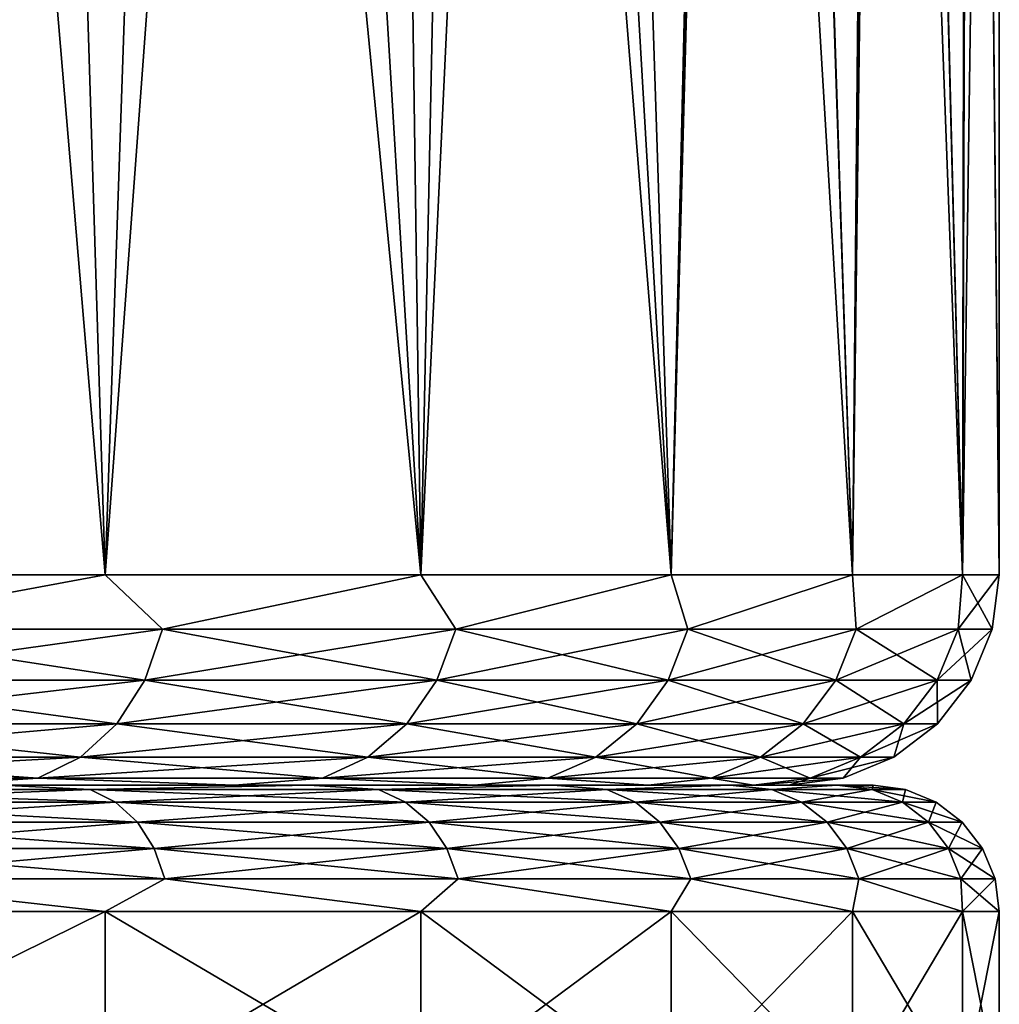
# Model space of a CAD drawing. Header units: millimetres. Extents: x -139 to 106, y -8 to 139.
# Tile 178 of 256: x -66.83 to -64.5, y 46.52 to 48.86. Entities that reach past the tile are written whole.
import ezdxf

# ---------------------------------------------------------------- set-up
doc = ezdxf.new("R2010")
doc.units = ezdxf.units.MM
doc.header["$LTSCALE"] = 53.842063
for name, color, linetype in [('179', 7, 'CONTINUOUS'), ('180', 7, 'CONTINUOUS'), ('181', 7, 'CONTINUOUS'), ('182', 7, 'CONTINUOUS'), ('183', 7, 'CONTINUOUS'), ('69', 7, 'CONTINUOUS'), ('70', 7, 'CONTINUOUS'), ('71', 7, 'CONTINUOUS'), ('72', 7, 'CONTINUOUS')]:
    doc.layers.add(name, color=color, linetype=linetype)

msp = doc.modelspace()

# ---------------------------------------------------------------- linework, layer by layer
at = {"layer": '179', "color": 7, "linetype": 'CONTINUOUS', "true_color": 0x009900}
for points in [[(-67.0357, 47.0379, -6.5328), (-66.3173, 47.0379, -5.3444), (-66.1401, 47.0379, -5.4371), (-67.0357, 47.0379, -6.5328)], [(-66.871, 47.0379, -6.6462), (-67.0357, 47.0379, -6.5328), (-66.1401, 47.0379, -5.4371), (-66.871, 47.0379, -6.6462)], [(-66.3172, 47.0379, 5.3441), (-67.0356, 47.0379, 6.5326), (-66.1402, 47.0379, 5.4373), (-66.3172, 47.0379, 5.3441)], [(-66.1402, 47.0379, 5.4373), (-67.0356, 47.0379, 6.5326), (-66.8711, 47.0379, 6.6464), (-66.1402, 47.0379, 5.4373)], [(-66.3173, 47.0379, -5.3444), (-65.7473, 47.0379, -4.078), (-65.5602, 47.0379, -4.1486), (-66.3173, 47.0379, -5.3444)], [(-66.1401, 47.0379, -5.4371), (-66.3173, 47.0379, -5.3444), (-65.5602, 47.0379, -4.1486), (-66.1401, 47.0379, -5.4371)], [(-65.7472, 47.0379, 4.0777), (-66.3172, 47.0379, 5.3441), (-65.5603, 47.0379, 4.1489), (-65.7472, 47.0379, 4.0777)], [(-65.5603, 47.0379, 4.1489), (-66.3172, 47.0379, 5.3441), (-66.1402, 47.0379, 5.4373), (-65.5603, 47.0379, 4.1489)], [(-65.7473, 47.0379, -4.078), (-65.3342, 47.0379, -2.7522), (-65.1399, 47.0379, -2.7998), (-65.7473, 47.0379, -4.078)], [(-65.5602, 47.0379, -4.1486), (-65.7473, 47.0379, -4.078), (-65.1399, 47.0379, -2.7998), (-65.5602, 47.0379, -4.1486)], [(-65.3341, 47.0379, 2.7519), (-65.7472, 47.0379, 4.0777), (-65.14, 47.0379, 2.8), (-65.3341, 47.0379, 2.7519)], [(-65.14, 47.0379, 2.8), (-65.7472, 47.0379, 4.0777), (-65.5603, 47.0379, 4.1489), (-65.14, 47.0379, 2.8)], [(-65.3342, 47.0379, -2.7522), (-65.0839, 47.0379, -1.3862), (-64.8853, 47.0379, -1.41), (-65.3342, 47.0379, -2.7522)], [(-65.1399, 47.0379, -2.7998), (-65.3342, 47.0379, -2.7522), (-64.8853, 47.0379, -1.41), (-65.1399, 47.0379, -2.7998)], [(-65.0838, 47.0379, 1.3859), (-65.3341, 47.0379, 2.7519), (-64.8853, 47.0379, 1.4103), (-65.0838, 47.0379, 1.3859)], [(-64.8853, 47.0379, 1.4103), (-65.3341, 47.0379, 2.7519), (-65.14, 47.0379, 2.8), (-64.8853, 47.0379, 1.4103)], [(-65.0839, 47.0379, -1.3862), (-65, 47.0379), (-64.8853, 47.0379, -1.41), (-65.0839, 47.0379, -1.3862)], [(-65, 47.0379), (-65.0838, 47.0379, 1.3859), (-64.8, 47.0379), (-65, 47.0379)], [(-64.8, 47.0379), (-65.0838, 47.0379, 1.3859), (-64.8853, 47.0379, 1.4103), (-64.8, 47.0379)], [(-64.8853, 47.0379, -1.41), (-65, 47.0379), (-64.8, 47.0379), (-64.8853, 47.0379, -1.41)]]:
    msp.add_3dface(points, dxfattribs=at)
at = {"layer": '180', "color": 7, "linetype": 'CONTINUOUS', "true_color": 0x009900}
for points in [[(-66.6602, 47.0278, 6.4718), (-66.8711, 47.0379, 6.6464), (-67.478, 47.0278, 7.5703), (-66.6602, 47.0278, 6.4718)], [(-66.6602, 47.0278, 6.4718), (-67.478, 47.0278, 7.5703), (-66.5996, 46.9979, 6.5116), (-66.6602, 47.0278, 6.4718)], [(-67.478, 47.0278, 7.5703), (-67.4225, 46.9979, 7.6169), (-66.5996, 46.9979, 6.5116), (-67.478, 47.0278, 7.5703)], [(-66.1402, 47.0379, 5.4373), (-66.8711, 47.0379, 6.6464), (-66.6602, 47.0278, 6.4718), (-66.1402, 47.0379, 5.4373)], [(-65.9754, 47.0278, 5.2857), (-66.1402, 47.0379, 5.4373), (-66.6602, 47.0278, 6.4718), (-65.9754, 47.0278, 5.2857)], [(-65.9754, 47.0278, 5.2857), (-66.6602, 47.0278, 6.4718), (-65.9106, 46.9979, 5.3182), (-65.9754, 47.0278, 5.2857)], [(-66.6602, 47.0278, 6.4718), (-66.5996, 46.9979, 6.5116), (-65.9106, 46.9979, 5.3182), (-66.6602, 47.0278, 6.4718)], [(-65.5603, 47.0379, 4.1489), (-66.1402, 47.0379, 5.4373), (-65.9754, 47.0278, 5.2857), (-65.5603, 47.0379, 4.1489)], [(-65.4329, 47.0278, 4.0281), (-65.5603, 47.0379, 4.1489), (-65.9754, 47.0278, 5.2857), (-65.4329, 47.0278, 4.0281)], [(-65.4329, 47.0278, 4.0281), (-65.9754, 47.0278, 5.2857), (-65.3648, 46.9979, 4.0529), (-65.4329, 47.0278, 4.0281)], [(-65.9754, 47.0278, 5.2857), (-65.9106, 46.9979, 5.3182), (-65.3648, 46.9979, 4.0529), (-65.9754, 47.0278, 5.2857)], [(-65.14, 47.0379, 2.8), (-65.5603, 47.0379, 4.1489), (-65.4329, 47.0278, 4.0281), (-65.14, 47.0379, 2.8)], [(-65.0401, 47.0278, 2.716), (-65.14, 47.0379, 2.8), (-65.4329, 47.0278, 4.0281), (-65.0401, 47.0278, 2.716)], [(-65.0401, 47.0278, 2.716), (-65.4329, 47.0278, 4.0281), (-64.9696, 46.9979, 2.7328), (-65.0401, 47.0278, 2.716)], [(-65.4329, 47.0278, 4.0281), (-65.3648, 46.9979, 4.0529), (-64.9696, 46.9979, 2.7328), (-65.4329, 47.0278, 4.0281)], [(-64.8853, 47.0379, 1.4103), (-65.14, 47.0379, 2.8), (-65.0401, 47.0278, 2.716), (-64.8853, 47.0379, 1.4103)], [(-64.8023, 47.0278, 1.3673), (-64.8853, 47.0379, 1.4103), (-65.0401, 47.0278, 2.716), (-64.8023, 47.0278, 1.3673)], [(-64.8023, 47.0278, 1.3673), (-65.0401, 47.0278, 2.716), (-64.7303, 46.9979, 1.3757), (-64.8023, 47.0278, 1.3673)], [(-65.0401, 47.0278, 2.716), (-64.9696, 46.9979, 2.7328), (-64.7303, 46.9979, 1.3757), (-65.0401, 47.0278, 2.716)], [(-64.8, 47.0379), (-64.8853, 47.0379, 1.4103), (-64.7227, 47.0278), (-64.8, 47.0379)], [(-64.7227, 47.0278), (-64.8853, 47.0379, 1.4103), (-64.8023, 47.0278, 1.3673), (-64.7227, 47.0278)], [(-64.7227, 47.0278), (-64.8023, 47.0278, 1.3673), (-64.6502, 46.9979), (-64.7227, 47.0278)], [(-64.6502, 46.9979), (-64.8023, 47.0278, 1.3673), (-64.7303, 46.9979, 1.3757), (-64.6502, 46.9979)], [(-67.3749, 46.9502, 7.6569), (-66.5477, 46.9502, 6.5458), (-67.4225, 46.9979, 7.6169), (-67.3749, 46.9502, 7.6569)], [(-67.4225, 46.9979, 7.6169), (-66.5477, 46.9502, 6.5458), (-66.5996, 46.9979, 6.5116), (-67.4225, 46.9979, 7.6169)], [(-66.5477, 46.9502, 6.5458), (-65.855, 46.9502, 5.3461), (-66.5996, 46.9979, 6.5116), (-66.5477, 46.9502, 6.5458)], [(-66.5996, 46.9979, 6.5116), (-65.855, 46.9502, 5.3461), (-65.9106, 46.9979, 5.3182), (-66.5996, 46.9979, 6.5116)], [(-65.855, 46.9502, 5.3461), (-65.3064, 46.9502, 4.0742), (-65.9106, 46.9979, 5.3182), (-65.855, 46.9502, 5.3461)], [(-65.9106, 46.9979, 5.3182), (-65.3064, 46.9502, 4.0742), (-65.3648, 46.9979, 4.0529), (-65.9106, 46.9979, 5.3182)], [(-65.3064, 46.9502, 4.0742), (-64.9091, 46.9502, 2.7471), (-65.3648, 46.9979, 4.0529), (-65.3064, 46.9502, 4.0742)], [(-65.3648, 46.9979, 4.0529), (-64.9091, 46.9502, 2.7471), (-64.9696, 46.9979, 2.7328), (-65.3648, 46.9979, 4.0529)], [(-64.9091, 46.9502, 2.7471), (-64.6685, 46.9502, 1.3829), (-64.9696, 46.9979, 2.7328), (-64.9091, 46.9502, 2.7471)], [(-64.9696, 46.9979, 2.7328), (-64.6685, 46.9502, 1.3829), (-64.7303, 46.9979, 1.3757), (-64.9696, 46.9979, 2.7328)], [(-64.6685, 46.9502, 1.3829), (-64.588, 46.9502), (-64.7303, 46.9979, 1.3757), (-64.6685, 46.9502, 1.3829)], [(-64.588, 46.9502), (-64.6502, 46.9979), (-64.7303, 46.9979, 1.3757), (-64.588, 46.9502)], [(-67.3383, 46.888, 7.6876), (-66.5078, 46.888, 6.572), (-67.3749, 46.9502, 7.6569), (-67.3383, 46.888, 7.6876)], [(-67.3749, 46.9502, 7.6569), (-66.5078, 46.888, 6.572), (-66.5477, 46.9502, 6.5458), (-67.3749, 46.9502, 7.6569)], [(-66.5078, 46.888, 6.572), (-65.8124, 46.888, 5.3675), (-66.5477, 46.9502, 6.5458), (-66.5078, 46.888, 6.572)], [(-66.5477, 46.9502, 6.5458), (-65.8124, 46.888, 5.3675), (-65.855, 46.9502, 5.3461), (-66.5477, 46.9502, 6.5458)], [(-65.8124, 46.888, 5.3675), (-65.2615, 46.888, 4.0905), (-65.855, 46.9502, 5.3461), (-65.8124, 46.888, 5.3675)], [(-65.855, 46.9502, 5.3461), (-65.2615, 46.888, 4.0905), (-65.3064, 46.9502, 4.0742), (-65.855, 46.9502, 5.3461)], [(-65.2615, 46.888, 4.0905), (-64.8626, 46.888, 2.7581), (-65.3064, 46.9502, 4.0742), (-65.2615, 46.888, 4.0905)], [(-65.3064, 46.9502, 4.0742), (-64.8626, 46.888, 2.7581), (-64.9091, 46.9502, 2.7471), (-65.3064, 46.9502, 4.0742)], [(-64.8626, 46.888, 2.7581), (-64.6211, 46.888, 1.3884), (-64.9091, 46.9502, 2.7471), (-64.8626, 46.888, 2.7581)], [(-64.9091, 46.9502, 2.7471), (-64.6211, 46.888, 1.3884), (-64.6685, 46.9502, 1.3829), (-64.9091, 46.9502, 2.7471)], [(-64.6211, 46.888, 1.3884), (-64.5402, 46.888), (-64.6685, 46.9502, 1.3829), (-64.6211, 46.888, 1.3884)], [(-64.5402, 46.888), (-64.588, 46.9502), (-64.6685, 46.9502, 1.3829), (-64.5402, 46.888)], [(-67.3153, 46.8156, 7.7069), (-66.4827, 46.8156, 6.5885), (-67.3383, 46.888, 7.6876), (-67.3153, 46.8156, 7.7069)], [(-67.3383, 46.888, 7.6876), (-66.4827, 46.8156, 6.5885), (-66.5078, 46.888, 6.572), (-67.3383, 46.888, 7.6876)], [(-66.4827, 46.8156, 6.5885), (-65.7855, 46.8156, 5.381), (-66.5078, 46.888, 6.572), (-66.4827, 46.8156, 6.5885)], [(-66.5078, 46.888, 6.572), (-65.7855, 46.8156, 5.381), (-65.8124, 46.888, 5.3675), (-66.5078, 46.888, 6.572)], [(-65.7855, 46.8156, 5.381), (-65.2333, 46.8156, 4.1007), (-65.8124, 46.888, 5.3675), (-65.7855, 46.8156, 5.381)], [(-65.8124, 46.888, 5.3675), (-65.2333, 46.8156, 4.1007), (-65.2615, 46.888, 4.0905), (-65.8124, 46.888, 5.3675)], [(-65.2333, 46.8156, 4.1007), (-64.8334, 46.8156, 2.765), (-65.2615, 46.888, 4.0905), (-65.2333, 46.8156, 4.1007)], [(-65.2615, 46.888, 4.0905), (-64.8334, 46.8156, 2.765), (-64.8626, 46.888, 2.7581), (-65.2615, 46.888, 4.0905)], [(-64.8334, 46.8156, 2.765), (-64.5913, 46.8156, 1.3919), (-64.8626, 46.888, 2.7581), (-64.8334, 46.8156, 2.765)], [(-64.8626, 46.888, 2.7581), (-64.5913, 46.8156, 1.3919), (-64.6211, 46.888, 1.3884), (-64.8626, 46.888, 2.7581)], [(-64.5913, 46.8156, 1.3919), (-64.5102, 46.8156), (-64.6211, 46.888, 1.3884), (-64.5913, 46.8156, 1.3919)], [(-64.5102, 46.8156), (-64.5402, 46.888), (-64.6211, 46.888, 1.3884), (-64.5102, 46.8156)], [(-67.5179, 46.7379, 7.9575), (-66.6242, 46.7379, 6.8168), (-67.3153, 46.8156, 7.7069), (-67.5179, 46.7379, 7.9575)], [(-67.3153, 46.8156, 7.7069), (-66.6242, 46.7379, 6.8168), (-66.4827, 46.8156, 6.5885), (-67.3153, 46.8156, 7.7069)], [(-66.6242, 46.7379, 6.8168), (-65.8745, 46.7379, 5.5767), (-66.4827, 46.8156, 6.5885), (-66.6242, 46.7379, 6.8168)], [(-66.4827, 46.8156, 6.5885), (-65.8745, 46.7379, 5.5767), (-65.7855, 46.8156, 5.381), (-66.4827, 46.8156, 6.5885)], [(-65.8745, 46.7379, 5.5767), (-65.2798, 46.7379, 4.2553), (-65.7855, 46.8156, 5.381), (-65.8745, 46.7379, 5.5767)], [(-65.7855, 46.8156, 5.381), (-65.2798, 46.7379, 4.2553), (-65.2333, 46.8156, 4.1007), (-65.7855, 46.8156, 5.381)], [(-65.2798, 46.7379, 4.2553), (-64.8487, 46.7379, 2.8718), (-65.2333, 46.8156, 4.1007), (-65.2798, 46.7379, 4.2553)], [(-65.2333, 46.8156, 4.1007), (-64.8487, 46.7379, 2.8718), (-64.8334, 46.8156, 2.765), (-65.2333, 46.8156, 4.1007)], [(-64.8487, 46.7379, 2.8718), (-64.5875, 46.7379, 1.4465), (-64.8334, 46.8156, 2.765), (-64.8487, 46.7379, 2.8718)], [(-64.8334, 46.8156, 2.765), (-64.5875, 46.7379, 1.4465), (-64.5913, 46.8156, 1.3919), (-64.8334, 46.8156, 2.765)], [(-64.5875, 46.7379, 1.4465), (-64.5, 46.7379), (-64.5913, 46.8156, 1.3919), (-64.5875, 46.7379, 1.4465)], [(-64.5913, 46.8156, 1.3919), (-64.5, 46.7379), (-64.5102, 46.8156), (-64.5913, 46.8156, 1.3919)]]:
    msp.add_3dface(points, dxfattribs=at)
at = {"layer": '181', "color": 7, "linetype": 'CONTINUOUS', "true_color": 0x009900}
for points in [[(-67.478, 47.0278, -7.5703), (-66.871, 47.0379, -6.6462), (-66.6602, 47.0278, -6.4718), (-67.478, 47.0278, -7.5703)], [(-67.478, 47.0278, -7.5703), (-66.6602, 47.0278, -6.4718), (-67.4225, 46.9979, -7.6169), (-67.478, 47.0278, -7.5703)], [(-66.6602, 47.0278, -6.4718), (-66.5996, 46.9979, -6.5116), (-67.4225, 46.9979, -7.6169), (-66.6602, 47.0278, -6.4718)], [(-66.871, 47.0379, -6.6462), (-66.1401, 47.0379, -5.4371), (-66.6602, 47.0278, -6.4718), (-66.871, 47.0379, -6.6462)], [(-66.6602, 47.0278, -6.4718), (-66.1401, 47.0379, -5.4371), (-65.9754, 47.0278, -5.2857), (-66.6602, 47.0278, -6.4718)], [(-66.6602, 47.0278, -6.4718), (-65.9754, 47.0278, -5.2857), (-66.5996, 46.9979, -6.5116), (-66.6602, 47.0278, -6.4718)], [(-65.9754, 47.0278, -5.2857), (-65.9106, 46.9979, -5.3182), (-66.5996, 46.9979, -6.5116), (-65.9754, 47.0278, -5.2857)], [(-66.1401, 47.0379, -5.4371), (-65.5602, 47.0379, -4.1486), (-65.9754, 47.0278, -5.2857), (-66.1401, 47.0379, -5.4371)], [(-65.9754, 47.0278, -5.2857), (-65.5602, 47.0379, -4.1486), (-65.4329, 47.0278, -4.0281), (-65.9754, 47.0278, -5.2857)], [(-65.9754, 47.0278, -5.2857), (-65.4329, 47.0278, -4.0281), (-65.9106, 46.9979, -5.3182), (-65.9754, 47.0278, -5.2857)], [(-65.4329, 47.0278, -4.0281), (-65.3648, 46.9979, -4.0529), (-65.9106, 46.9979, -5.3182), (-65.4329, 47.0278, -4.0281)], [(-65.5602, 47.0379, -4.1486), (-65.1399, 47.0379, -2.7998), (-65.4329, 47.0278, -4.0281), (-65.5602, 47.0379, -4.1486)], [(-65.4329, 47.0278, -4.0281), (-65.1399, 47.0379, -2.7998), (-65.0401, 47.0278, -2.716), (-65.4329, 47.0278, -4.0281)], [(-65.4329, 47.0278, -4.0281), (-65.0401, 47.0278, -2.716), (-65.3648, 46.9979, -4.0529), (-65.4329, 47.0278, -4.0281)], [(-65.0401, 47.0278, -2.716), (-64.9696, 46.9979, -2.7328), (-65.3648, 46.9979, -4.0529), (-65.0401, 47.0278, -2.716)], [(-65.1399, 47.0379, -2.7998), (-64.8853, 47.0379, -1.41), (-65.0401, 47.0278, -2.716), (-65.1399, 47.0379, -2.7998)], [(-65.0401, 47.0278, -2.716), (-64.8853, 47.0379, -1.41), (-64.8023, 47.0278, -1.3673), (-65.0401, 47.0278, -2.716)], [(-65.0401, 47.0278, -2.716), (-64.8023, 47.0278, -1.3673), (-64.9696, 46.9979, -2.7328), (-65.0401, 47.0278, -2.716)], [(-64.8023, 47.0278, -1.3673), (-64.7303, 46.9979, -1.3757), (-64.9696, 46.9979, -2.7328), (-64.8023, 47.0278, -1.3673)], [(-64.8853, 47.0379, -1.41), (-64.8, 47.0379), (-64.8023, 47.0278, -1.3673), (-64.8853, 47.0379, -1.41)], [(-64.8, 47.0379), (-64.7227, 47.0278), (-64.8023, 47.0278, -1.3673), (-64.8, 47.0379)], [(-64.8023, 47.0278, -1.3673), (-64.7227, 47.0278), (-64.7303, 46.9979, -1.3757), (-64.8023, 47.0278, -1.3673)], [(-64.7227, 47.0278), (-64.6502, 46.9979), (-64.7303, 46.9979, -1.3757), (-64.7227, 47.0278)], [(-66.5996, 46.9979, -6.5116), (-67.3749, 46.9502, -7.6569), (-67.4225, 46.9979, -7.6169), (-66.5996, 46.9979, -6.5116)], [(-66.5477, 46.9502, -6.5458), (-67.3749, 46.9502, -7.6569), (-66.5996, 46.9979, -6.5116), (-66.5477, 46.9502, -6.5458)], [(-65.9106, 46.9979, -5.3182), (-66.5477, 46.9502, -6.5458), (-66.5996, 46.9979, -6.5116), (-65.9106, 46.9979, -5.3182)], [(-65.855, 46.9502, -5.3461), (-66.5477, 46.9502, -6.5458), (-65.9106, 46.9979, -5.3182), (-65.855, 46.9502, -5.3461)], [(-65.3648, 46.9979, -4.0529), (-65.855, 46.9502, -5.3461), (-65.9106, 46.9979, -5.3182), (-65.3648, 46.9979, -4.0529)], [(-65.3064, 46.9502, -4.0742), (-65.855, 46.9502, -5.3461), (-65.3648, 46.9979, -4.0529), (-65.3064, 46.9502, -4.0742)], [(-64.9696, 46.9979, -2.7328), (-65.3064, 46.9502, -4.0742), (-65.3648, 46.9979, -4.0529), (-64.9696, 46.9979, -2.7328)], [(-64.9091, 46.9502, -2.7471), (-65.3064, 46.9502, -4.0742), (-64.9696, 46.9979, -2.7328), (-64.9091, 46.9502, -2.7471)], [(-64.7303, 46.9979, -1.3757), (-64.9091, 46.9502, -2.7471), (-64.9696, 46.9979, -2.7328), (-64.7303, 46.9979, -1.3757)], [(-64.6685, 46.9502, -1.3829), (-64.9091, 46.9502, -2.7471), (-64.7303, 46.9979, -1.3757), (-64.6685, 46.9502, -1.3829)], [(-64.6502, 46.9979), (-64.6685, 46.9502, -1.3829), (-64.7303, 46.9979, -1.3757), (-64.6502, 46.9979)], [(-64.6502, 46.9979), (-64.588, 46.9502), (-64.6685, 46.9502, -1.3829), (-64.6502, 46.9979)], [(-66.5477, 46.9502, -6.5458), (-67.3383, 46.888, -7.6876), (-67.3749, 46.9502, -7.6569), (-66.5477, 46.9502, -6.5458)], [(-66.5078, 46.888, -6.572), (-67.3383, 46.888, -7.6876), (-66.5477, 46.9502, -6.5458), (-66.5078, 46.888, -6.572)], [(-65.855, 46.9502, -5.3461), (-66.5078, 46.888, -6.572), (-66.5477, 46.9502, -6.5458), (-65.855, 46.9502, -5.3461)], [(-65.8124, 46.888, -5.3675), (-66.5078, 46.888, -6.572), (-65.855, 46.9502, -5.3461), (-65.8124, 46.888, -5.3675)], [(-65.3064, 46.9502, -4.0742), (-65.8124, 46.888, -5.3675), (-65.855, 46.9502, -5.3461), (-65.3064, 46.9502, -4.0742)], [(-65.2615, 46.888, -4.0905), (-65.8124, 46.888, -5.3675), (-65.3064, 46.9502, -4.0742), (-65.2615, 46.888, -4.0905)], [(-64.9091, 46.9502, -2.7471), (-65.2615, 46.888, -4.0905), (-65.3064, 46.9502, -4.0742), (-64.9091, 46.9502, -2.7471)], [(-64.8626, 46.888, -2.7581), (-65.2615, 46.888, -4.0905), (-64.9091, 46.9502, -2.7471), (-64.8626, 46.888, -2.7581)], [(-64.6685, 46.9502, -1.3829), (-64.8626, 46.888, -2.7581), (-64.9091, 46.9502, -2.7471), (-64.6685, 46.9502, -1.3829)], [(-64.6211, 46.888, -1.3884), (-64.8626, 46.888, -2.7581), (-64.6685, 46.9502, -1.3829), (-64.6211, 46.888, -1.3884)], [(-64.588, 46.9502), (-64.6211, 46.888, -1.3884), (-64.6685, 46.9502, -1.3829), (-64.588, 46.9502)], [(-64.588, 46.9502), (-64.5402, 46.888), (-64.6211, 46.888, -1.3884), (-64.588, 46.9502)], [(-66.5078, 46.888, -6.572), (-67.3153, 46.8156, -7.7069), (-67.3383, 46.888, -7.6876), (-66.5078, 46.888, -6.572)], [(-66.4827, 46.8156, -6.5885), (-67.3153, 46.8156, -7.7069), (-66.5078, 46.888, -6.572), (-66.4827, 46.8156, -6.5885)], [(-65.8124, 46.888, -5.3675), (-66.4827, 46.8156, -6.5885), (-66.5078, 46.888, -6.572), (-65.8124, 46.888, -5.3675)], [(-65.7855, 46.8156, -5.381), (-66.4827, 46.8156, -6.5885), (-65.8124, 46.888, -5.3675), (-65.7855, 46.8156, -5.381)], [(-65.2615, 46.888, -4.0905), (-65.7855, 46.8156, -5.381), (-65.8124, 46.888, -5.3675), (-65.2615, 46.888, -4.0905)], [(-65.2333, 46.8156, -4.1007), (-65.7855, 46.8156, -5.381), (-65.2615, 46.888, -4.0905), (-65.2333, 46.8156, -4.1007)], [(-64.8626, 46.888, -2.7581), (-65.2333, 46.8156, -4.1007), (-65.2615, 46.888, -4.0905), (-64.8626, 46.888, -2.7581)], [(-64.8334, 46.8156, -2.765), (-65.2333, 46.8156, -4.1007), (-64.8626, 46.888, -2.7581), (-64.8334, 46.8156, -2.765)], [(-64.6211, 46.888, -1.3884), (-64.8334, 46.8156, -2.765), (-64.8626, 46.888, -2.7581), (-64.6211, 46.888, -1.3884)], [(-64.5913, 46.8156, -1.3919), (-64.8334, 46.8156, -2.765), (-64.6211, 46.888, -1.3884), (-64.5913, 46.8156, -1.3919)], [(-64.5402, 46.888), (-64.5913, 46.8156, -1.3919), (-64.6211, 46.888, -1.3884), (-64.5402, 46.888)], [(-64.5402, 46.888), (-64.5102, 46.8156), (-64.5913, 46.8156, -1.3919), (-64.5402, 46.888)], [(-66.6242, 46.7379, -6.8168), (-67.5179, 46.7379, -7.9575), (-67.3153, 46.8156, -7.7069), (-66.6242, 46.7379, -6.8168)], [(-66.4827, 46.8156, -6.5885), (-66.6242, 46.7379, -6.8168), (-67.3153, 46.8156, -7.7069), (-66.4827, 46.8156, -6.5885)], [(-65.8745, 46.7379, -5.5767), (-66.6242, 46.7379, -6.8168), (-66.4827, 46.8156, -6.5885), (-65.8745, 46.7379, -5.5767)], [(-65.7855, 46.8156, -5.381), (-65.8745, 46.7379, -5.5767), (-66.4827, 46.8156, -6.5885), (-65.7855, 46.8156, -5.381)], [(-65.2798, 46.7379, -4.2553), (-65.8745, 46.7379, -5.5767), (-65.7855, 46.8156, -5.381), (-65.2798, 46.7379, -4.2553)], [(-65.2333, 46.8156, -4.1007), (-65.2798, 46.7379, -4.2553), (-65.7855, 46.8156, -5.381), (-65.2333, 46.8156, -4.1007)], [(-64.8487, 46.7379, -2.8718), (-65.2798, 46.7379, -4.2553), (-65.2333, 46.8156, -4.1007), (-64.8487, 46.7379, -2.8718)], [(-64.8334, 46.8156, -2.765), (-64.8487, 46.7379, -2.8718), (-65.2333, 46.8156, -4.1007), (-64.8334, 46.8156, -2.765)], [(-64.5875, 46.7379, -1.4464), (-64.8487, 46.7379, -2.8718), (-64.8334, 46.8156, -2.765), (-64.5875, 46.7379, -1.4464)], [(-64.5913, 46.8156, -1.3919), (-64.5875, 46.7379, -1.4464), (-64.8334, 46.8156, -2.765), (-64.5913, 46.8156, -1.3919)], [(-64.5102, 46.8156), (-64.5875, 46.7379, -1.4464), (-64.5913, 46.8156, -1.3919), (-64.5102, 46.8156)], [(-64.5102, 46.8156), (-64.5, 46.7379), (-64.5875, 46.7379, -1.4464), (-64.5102, 46.8156)]]:
    msp.add_3dface(points, dxfattribs=at)
at = {"layer": '182', "color": 7, "linetype": 'CONTINUOUS', "true_color": 0x009900}
for points in [[(-67.5179, 46.7379, -7.9575), (-66.6242, 46.7379, -6.8168), (-67.5179, 46.2969, -7.9575), (-67.5179, 46.7379, -7.9575)], [(-67.5179, 46.2969, -7.9575), (-66.6242, 46.7379, -6.8168), (-66.6242, 46.2969, -6.8168), (-67.5179, 46.2969, -7.9575)], [(-66.6242, 46.7379, -6.8168), (-65.8745, 46.7379, -5.5767), (-66.6242, 46.2969, -6.8168), (-66.6242, 46.7379, -6.8168)], [(-66.6242, 46.2969, -6.8168), (-65.8745, 46.7379, -5.5767), (-65.8745, 46.2969, -5.5767), (-66.6242, 46.2969, -6.8168)], [(-65.8745, 46.7379, -5.5767), (-65.2798, 46.7379, -4.2553), (-65.8745, 46.2969, -5.5767), (-65.8745, 46.7379, -5.5767)], [(-65.8745, 46.2969, -5.5767), (-65.2798, 46.7379, -4.2553), (-65.2798, 46.2969, -4.2553), (-65.8745, 46.2969, -5.5767)], [(-65.2798, 46.7379, -4.2553), (-64.8487, 46.7379, -2.8718), (-65.2798, 46.2969, -4.2553), (-65.2798, 46.7379, -4.2553)], [(-65.2798, 46.2969, -4.2553), (-64.8487, 46.7379, -2.8718), (-64.8487, 46.2969, -2.8718), (-65.2798, 46.2969, -4.2553)], [(-64.8487, 46.7379, -2.8718), (-64.5875, 46.7379, -1.4464), (-64.8487, 46.2969, -2.8718), (-64.8487, 46.7379, -2.8718)], [(-64.8487, 46.2969, -2.8718), (-64.5875, 46.7379, -1.4464), (-64.5875, 46.2969, -1.4464), (-64.8487, 46.2969, -2.8718)], [(-64.5875, 46.7379, -1.4464), (-64.5, 46.7379), (-64.5875, 46.2969, -1.4464), (-64.5875, 46.7379, -1.4464)], [(-64.5875, 46.2969, -1.4464), (-64.5, 46.7379), (-64.5, 46.2969), (-64.5875, 46.2969, -1.4464)]]:
    msp.add_3dface(points, dxfattribs=at)
at = {"layer": '183', "color": 7, "linetype": 'CONTINUOUS', "true_color": 0x009900}
for points in [[(-66.6242, 46.7379, 6.8168), (-67.5179, 46.7379, 7.9575), (-66.6242, 46.2969, 6.8168), (-66.6242, 46.7379, 6.8168)], [(-66.6242, 46.2969, 6.8168), (-67.5179, 46.7379, 7.9575), (-67.5179, 46.2969, 7.9575), (-66.6242, 46.2969, 6.8168)], [(-65.8745, 46.7379, 5.5767), (-66.6242, 46.7379, 6.8168), (-65.8745, 46.2969, 5.5767), (-65.8745, 46.7379, 5.5767)], [(-65.8745, 46.2969, 5.5767), (-66.6242, 46.7379, 6.8168), (-66.6242, 46.2969, 6.8168), (-65.8745, 46.2969, 5.5767)], [(-65.2798, 46.7379, 4.2553), (-65.8745, 46.7379, 5.5767), (-65.2798, 46.2969, 4.2553), (-65.2798, 46.7379, 4.2553)], [(-65.2798, 46.2969, 4.2553), (-65.8745, 46.7379, 5.5767), (-65.8745, 46.2969, 5.5767), (-65.2798, 46.2969, 4.2553)], [(-64.8487, 46.7379, 2.8718), (-65.2798, 46.7379, 4.2553), (-64.8487, 46.2969, 2.8718), (-64.8487, 46.7379, 2.8718)], [(-64.8487, 46.2969, 2.8718), (-65.2798, 46.7379, 4.2553), (-65.2798, 46.2969, 4.2553), (-64.8487, 46.2969, 2.8718)], [(-64.5875, 46.7379, 1.4465), (-64.8487, 46.7379, 2.8718), (-64.5875, 46.2969, 1.4465), (-64.5875, 46.7379, 1.4465)], [(-64.5875, 46.2969, 1.4465), (-64.8487, 46.7379, 2.8718), (-64.8487, 46.2969, 2.8718), (-64.5875, 46.2969, 1.4465)], [(-64.5, 46.7379), (-64.5875, 46.7379, 1.4465), (-64.5, 46.2969), (-64.5, 46.7379)], [(-64.5, 46.2969), (-64.5875, 46.7379, 1.4465), (-64.5875, 46.2969, 1.4465), (-64.5, 46.2969)]]:
    msp.add_3dface(points, dxfattribs=at)
at = {"layer": '69', "color": 8, "linetype": 'CONTINUOUS'}
for points in [[(-66.6242, 47.5379, 6.8168), (-66.8814, 55.7905, 7.1752), (-67.5179, 47.5379, 7.9575), (-66.6242, 47.5379, 6.8168)], [(-66.3527, 55.4583, 6.4056), (-66.8814, 55.7905, 7.1752), (-66.6242, 47.5379, 6.8168), (-66.3527, 55.4583, 6.4056)], [(-65.8745, 47.5379, 5.5767), (-66.3527, 55.4583, 6.4056), (-66.6242, 47.5379, 6.8168), (-65.8745, 47.5379, 5.5767)], [(-65.9829, 55.2297, 5.7785), (-66.3527, 55.4583, 6.4056), (-65.8745, 47.5379, 5.5767), (-65.9829, 55.2297, 5.7785)], [(-65.7176, 55.0721, 5.2669), (-65.9829, 55.2297, 5.7785), (-65.8745, 47.5379, 5.5767), (-65.7176, 55.0721, 5.2669)], [(-65.2798, 47.5379, 4.2553), (-65.7176, 55.0721, 5.2669), (-65.8745, 47.5379, 5.5767), (-65.2798, 47.5379, 4.2553)], [(-65.5229, 54.9613, 4.848), (-65.7176, 55.0721, 5.2669), (-65.2798, 47.5379, 4.2553), (-65.5229, 54.9613, 4.848)], [(-65.0854, 54.66, 3.7023), (-65.5229, 54.9613, 4.848), (-65.2798, 47.5379, 4.2553), (-65.0854, 54.66, 3.7023)], [(-64.8487, 47.5379, 2.8718), (-65.0854, 54.66, 3.7023), (-65.2798, 47.5379, 4.2553), (-64.8487, 47.5379, 2.8718)], [(-65.0811, 54.6565, 3.689), (-65.0854, 54.66, 3.7023), (-64.8487, 47.5379, 2.8718), (-65.0811, 54.6565, 3.689)], [(-64.762, 54.3385, 2.4936), (-65.0811, 54.6565, 3.689), (-64.8487, 47.5379, 2.8718), (-64.762, 54.3385, 2.4936)], [(-64.5875, 47.5379, 1.4464), (-64.762, 54.3385, 2.4936), (-64.8487, 47.5379, 2.8718), (-64.5875, 47.5379, 1.4464)], [(-64.7584, 54.3339, 2.4766), (-64.762, 54.3385, 2.4936), (-64.5875, 47.5379, 1.4464), (-64.7584, 54.3339, 2.4766)], [(-64.5658, 54.0023, 1.2553), (-64.7584, 54.3339, 2.4766), (-64.5875, 47.5379, 1.4464), (-64.5658, 54.0023, 1.2553)], [(-64.5, 47.5379), (-64.5658, 54.0023, 1.2553), (-64.5875, 47.5379, 1.4464), (-64.5, 47.5379)], [(-64.5645, 53.9988, 1.2424), (-64.5658, 54.0023, 1.2553), (-64.5, 47.5379), (-64.5645, 53.9988, 1.2424)], [(-64.5, 53.6537), (-64.5645, 53.9988, 1.2424), (-64.5, 47.5379), (-64.5, 53.6537)]]:
    msp.add_3dface(points, dxfattribs=at)
at = {"layer": '70', "color": 8, "linetype": 'CONTINUOUS'}
for points in [[(-66.6242, 47.5379, 6.8168), (-67.5179, 47.5379, 7.9575), (-67.3205, 47.4085, 7.7025), (-66.6242, 47.5379, 6.8168)], [(-66.4884, 47.4085, 6.5847), (-66.6242, 47.5379, 6.8168), (-67.3205, 47.4085, 7.7025), (-66.4884, 47.4085, 6.5847)], [(-65.8745, 47.5379, 5.5767), (-66.6242, 47.5379, 6.8168), (-66.4884, 47.4085, 6.5847), (-65.8745, 47.5379, 5.5767)], [(-65.7916, 47.4085, 5.3779), (-65.8745, 47.5379, 5.5767), (-66.4884, 47.4085, 6.5847), (-65.7916, 47.4085, 5.3779)], [(-65.2798, 47.5379, 4.2553), (-65.8745, 47.5379, 5.5767), (-65.7916, 47.4085, 5.3779), (-65.2798, 47.5379, 4.2553)], [(-65.2397, 47.4085, 4.0984), (-65.2798, 47.5379, 4.2553), (-65.7916, 47.4085, 5.3779), (-65.2397, 47.4085, 4.0984)], [(-64.8487, 47.5379, 2.8718), (-65.2798, 47.5379, 4.2553), (-65.2397, 47.4085, 4.0984), (-64.8487, 47.5379, 2.8718)], [(-64.84, 47.4085, 2.7635), (-64.8487, 47.5379, 2.8718), (-65.2397, 47.4085, 4.0984), (-64.84, 47.4085, 2.7635)], [(-64.5875, 47.5379, 1.4464), (-64.8487, 47.5379, 2.8718), (-64.84, 47.4085, 2.7635), (-64.5875, 47.5379, 1.4464)], [(-64.5981, 47.4085, 1.3911), (-64.5875, 47.5379, 1.4464), (-64.84, 47.4085, 2.7635), (-64.5981, 47.4085, 1.3911)], [(-64.517, 47.4085), (-64.5875, 47.5379, 1.4464), (-64.5981, 47.4085, 1.3911), (-64.517, 47.4085)], [(-64.5, 47.5379), (-64.5875, 47.5379, 1.4464), (-64.517, 47.4085), (-64.5, 47.5379)], [(-66.5302, 47.2878, 6.5573), (-67.3205, 47.4085, 7.7025), (-67.3588, 47.2878, 7.6704), (-66.5302, 47.2878, 6.5573)], [(-66.4884, 47.4085, 6.5847), (-67.3205, 47.4085, 7.7025), (-66.5302, 47.2878, 6.5573), (-66.4884, 47.4085, 6.5847)], [(-65.8363, 47.2878, 5.3555), (-66.4884, 47.4085, 6.5847), (-66.5302, 47.2878, 6.5573), (-65.8363, 47.2878, 5.3555)], [(-65.7916, 47.4085, 5.3779), (-66.4884, 47.4085, 6.5847), (-65.8363, 47.2878, 5.3555), (-65.7916, 47.4085, 5.3779)], [(-65.2867, 47.2878, 4.0813), (-65.7916, 47.4085, 5.3779), (-65.8363, 47.2878, 5.3555), (-65.2867, 47.2878, 4.0813)], [(-65.2397, 47.4085, 4.0984), (-65.7916, 47.4085, 5.3779), (-65.2867, 47.2878, 4.0813), (-65.2397, 47.4085, 4.0984)], [(-64.8887, 47.2878, 2.7519), (-65.2397, 47.4085, 4.0984), (-65.2867, 47.2878, 4.0813), (-64.8887, 47.2878, 2.7519)], [(-64.84, 47.4085, 2.7635), (-65.2397, 47.4085, 4.0984), (-64.8887, 47.2878, 2.7519), (-64.84, 47.4085, 2.7635)], [(-64.6477, 47.2878, 1.3853), (-64.84, 47.4085, 2.7635), (-64.8887, 47.2878, 2.7519), (-64.6477, 47.2878, 1.3853)], [(-64.5981, 47.4085, 1.3911), (-64.84, 47.4085, 2.7635), (-64.6477, 47.2878, 1.3853), (-64.5981, 47.4085, 1.3911)], [(-64.5671, 47.2878), (-64.5981, 47.4085, 1.3911), (-64.6477, 47.2878, 1.3853), (-64.5671, 47.2878)], [(-64.517, 47.4085), (-64.5981, 47.4085, 1.3911), (-64.5671, 47.2878), (-64.517, 47.4085)], [(-66.5967, 47.1842, 6.5135), (-67.3588, 47.2878, 7.6704), (-67.4198, 47.1842, 7.6192), (-66.5967, 47.1842, 6.5135)], [(-66.5302, 47.2878, 6.5573), (-67.3588, 47.2878, 7.6704), (-66.5967, 47.1842, 6.5135), (-66.5302, 47.2878, 6.5573)], [(-65.9074, 47.1842, 5.3198), (-66.5302, 47.2878, 6.5573), (-66.5967, 47.1842, 6.5135), (-65.9074, 47.1842, 5.3198)], [(-65.8363, 47.2878, 5.3555), (-66.5302, 47.2878, 6.5573), (-65.9074, 47.1842, 5.3198), (-65.8363, 47.2878, 5.3555)], [(-65.3615, 47.1842, 4.0541), (-65.8363, 47.2878, 5.3555), (-65.9074, 47.1842, 5.3198), (-65.3615, 47.1842, 4.0541)], [(-65.2867, 47.2878, 4.0813), (-65.8363, 47.2878, 5.3555), (-65.3615, 47.1842, 4.0541), (-65.2867, 47.2878, 4.0813)], [(-64.9661, 47.1842, 2.7336), (-65.2867, 47.2878, 4.0813), (-65.3615, 47.1842, 4.0541), (-64.9661, 47.1842, 2.7336)], [(-64.8887, 47.2878, 2.7519), (-65.2867, 47.2878, 4.0813), (-64.9661, 47.1842, 2.7336), (-64.8887, 47.2878, 2.7519)], [(-64.7268, 47.1842, 1.3761), (-64.8887, 47.2878, 2.7519), (-64.9661, 47.1842, 2.7336), (-64.7268, 47.1842, 1.3761)], [(-64.6477, 47.2878, 1.3853), (-64.8887, 47.2878, 2.7519), (-64.7268, 47.1842, 1.3761), (-64.6477, 47.2878, 1.3853)], [(-64.6466, 47.1842), (-64.6477, 47.2878, 1.3853), (-64.7268, 47.1842, 1.3761), (-64.6466, 47.1842)], [(-64.5671, 47.2878), (-64.6477, 47.2878, 1.3853), (-64.6466, 47.1842), (-64.5671, 47.2878)], [(-66.6833, 47.1047, 6.4565), (-67.4198, 47.1842, 7.6192), (-67.4992, 47.1047, 7.5525), (-66.6833, 47.1047, 6.4565)], [(-66.5967, 47.1842, 6.5135), (-67.4198, 47.1842, 7.6192), (-66.6833, 47.1047, 6.4565), (-66.5967, 47.1842, 6.5135)], [(-66.0001, 47.1047, 5.2732), (-66.5967, 47.1842, 6.5135), (-66.6833, 47.1047, 6.4565), (-66.0001, 47.1047, 5.2732)], [(-65.9074, 47.1842, 5.3198), (-66.5967, 47.1842, 6.5135), (-66.0001, 47.1047, 5.2732), (-65.9074, 47.1842, 5.3198)], [(-65.4589, 47.1047, 4.0186), (-65.9074, 47.1842, 5.3198), (-66.0001, 47.1047, 5.2732), (-65.4589, 47.1047, 4.0186)], [(-65.3615, 47.1842, 4.0541), (-65.9074, 47.1842, 5.3198), (-65.4589, 47.1047, 4.0186), (-65.3615, 47.1842, 4.0541)], [(-65.0671, 47.1047, 2.7097), (-65.3615, 47.1842, 4.0541), (-65.4589, 47.1047, 4.0186), (-65.0671, 47.1047, 2.7097)], [(-64.9661, 47.1842, 2.7336), (-65.3615, 47.1842, 4.0541), (-65.0671, 47.1047, 2.7097), (-64.9661, 47.1842, 2.7336)], [(-64.8298, 47.1047, 1.3641), (-64.9661, 47.1842, 2.7336), (-65.0671, 47.1047, 2.7097), (-64.8298, 47.1047, 1.3641)], [(-64.7268, 47.1842, 1.3761), (-64.9661, 47.1842, 2.7336), (-64.8298, 47.1047, 1.3641), (-64.7268, 47.1842, 1.3761)], [(-64.7503, 47.1047), (-64.7268, 47.1842, 1.3761), (-64.8298, 47.1047, 1.3641), (-64.7503, 47.1047)], [(-64.6466, 47.1842), (-64.7268, 47.1842, 1.3761), (-64.7503, 47.1047), (-64.6466, 47.1842)], [(-67.5917, 47.0549, 7.4749), (-66.7842, 47.0549, 6.3902), (-67.4992, 47.1047, 7.5525), (-67.5917, 47.0549, 7.4749)], [(-66.7842, 47.0549, 6.3902), (-66.6833, 47.1047, 6.4565), (-67.4992, 47.1047, 7.5525), (-66.7842, 47.0549, 6.3902)], [(-66.7842, 47.0549, 6.3902), (-66.108, 47.0549, 5.219), (-66.6833, 47.1047, 6.4565), (-66.7842, 47.0549, 6.3902)], [(-66.108, 47.0549, 5.219), (-66.0001, 47.1047, 5.2732), (-66.6833, 47.1047, 6.4565), (-66.108, 47.0549, 5.219)], [(-66.108, 47.0549, 5.219), (-65.5724, 47.0549, 3.9773), (-66.0001, 47.1047, 5.2732), (-66.108, 47.0549, 5.219)], [(-65.5724, 47.0549, 3.9773), (-65.4589, 47.1047, 4.0186), (-66.0001, 47.1047, 5.2732), (-65.5724, 47.0549, 3.9773)], [(-65.5724, 47.0549, 3.9773), (-65.1846, 47.0549, 2.6818), (-65.4589, 47.1047, 4.0186), (-65.5724, 47.0549, 3.9773)], [(-65.1846, 47.0549, 2.6818), (-65.0671, 47.1047, 2.7097), (-65.4589, 47.1047, 4.0186), (-65.1846, 47.0549, 2.6818)], [(-65.1846, 47.0549, 2.6818), (-64.9497, 47.0549, 1.35), (-65.0671, 47.1047, 2.7097), (-65.1846, 47.0549, 2.6818)], [(-64.9497, 47.0549, 1.35), (-64.8298, 47.1047, 1.3641), (-65.0671, 47.1047, 2.7097), (-64.9497, 47.0549, 1.35)], [(-64.9497, 47.0549, 1.35), (-64.8711, 47.0549), (-64.8298, 47.1047, 1.3641), (-64.9497, 47.0549, 1.35)], [(-64.8711, 47.0549), (-64.7503, 47.1047), (-64.8298, 47.1047, 1.3641), (-64.8711, 47.0549)], [(-67.5917, 47.0549, 7.4749), (-67.0356, 47.0379, 6.5326), (-66.7842, 47.0549, 6.3902), (-67.5917, 47.0549, 7.4749)], [(-67.0356, 47.0379, 6.5326), (-66.3172, 47.0379, 5.3441), (-66.7842, 47.0549, 6.3902), (-67.0356, 47.0379, 6.5326)], [(-66.7842, 47.0549, 6.3902), (-66.3172, 47.0379, 5.3441), (-66.108, 47.0549, 5.219), (-66.7842, 47.0549, 6.3902)], [(-66.3172, 47.0379, 5.3441), (-65.7472, 47.0379, 4.0777), (-66.108, 47.0549, 5.219), (-66.3172, 47.0379, 5.3441)], [(-66.108, 47.0549, 5.219), (-65.7472, 47.0379, 4.0777), (-65.5724, 47.0549, 3.9773), (-66.108, 47.0549, 5.219)], [(-65.7472, 47.0379, 4.0777), (-65.3341, 47.0379, 2.7519), (-65.5724, 47.0549, 3.9773), (-65.7472, 47.0379, 4.0777)], [(-65.5724, 47.0549, 3.9773), (-65.3341, 47.0379, 2.7519), (-65.1846, 47.0549, 2.6818), (-65.5724, 47.0549, 3.9773)], [(-65.3341, 47.0379, 2.7519), (-65.0838, 47.0379, 1.3859), (-65.1846, 47.0549, 2.6818), (-65.3341, 47.0379, 2.7519)], [(-65.1846, 47.0549, 2.6818), (-65.0838, 47.0379, 1.3859), (-64.9497, 47.0549, 1.35), (-65.1846, 47.0549, 2.6818)], [(-65.0838, 47.0379, 1.3859), (-65, 47.0379), (-64.9497, 47.0549, 1.35), (-65.0838, 47.0379, 1.3859)], [(-64.9497, 47.0549, 1.35), (-65, 47.0379), (-64.8711, 47.0549), (-64.9497, 47.0549, 1.35)]]:
    msp.add_3dface(points, dxfattribs=at)
at = {"layer": '71', "color": 8, "linetype": 'CONTINUOUS'}
for points in [[(-67.5179, 47.5379, -7.9575), (-66.6242, 47.5379, -6.8168), (-67.3205, 47.4085, -7.7025), (-67.5179, 47.5379, -7.9575)], [(-67.3205, 47.4085, -7.7025), (-66.6242, 47.5379, -6.8168), (-66.4884, 47.4085, -6.5847), (-67.3205, 47.4085, -7.7025)], [(-66.6242, 47.5379, -6.8168), (-65.8745, 47.5379, -5.5767), (-66.4884, 47.4085, -6.5847), (-66.6242, 47.5379, -6.8168)], [(-66.4884, 47.4085, -6.5847), (-65.8745, 47.5379, -5.5767), (-65.7916, 47.4085, -5.3779), (-66.4884, 47.4085, -6.5847)], [(-65.8745, 47.5379, -5.5767), (-65.2798, 47.5379, -4.2553), (-65.7916, 47.4085, -5.3779), (-65.8745, 47.5379, -5.5767)], [(-65.7916, 47.4085, -5.3779), (-65.2798, 47.5379, -4.2553), (-65.2397, 47.4085, -4.0984), (-65.7916, 47.4085, -5.3779)], [(-65.2798, 47.5379, -4.2553), (-64.8487, 47.5379, -2.8718), (-65.2397, 47.4085, -4.0984), (-65.2798, 47.5379, -4.2553)], [(-65.2397, 47.4085, -4.0984), (-64.8487, 47.5379, -2.8718), (-64.84, 47.4085, -2.7635), (-65.2397, 47.4085, -4.0984)], [(-64.8487, 47.5379, -2.8718), (-64.5875, 47.5379, -1.4465), (-64.84, 47.4085, -2.7635), (-64.8487, 47.5379, -2.8718)], [(-64.84, 47.4085, -2.7635), (-64.5875, 47.5379, -1.4465), (-64.5981, 47.4085, -1.3911), (-64.84, 47.4085, -2.7635)], [(-64.5, 47.5379), (-64.517, 47.4085), (-64.5981, 47.4085, -1.3911), (-64.5, 47.5379)], [(-64.5875, 47.5379, -1.4465), (-64.5, 47.5379), (-64.5981, 47.4085, -1.3911), (-64.5875, 47.5379, -1.4465)], [(-67.3205, 47.4085, -7.7025), (-66.4884, 47.4085, -6.5847), (-67.3588, 47.2878, -7.6704), (-67.3205, 47.4085, -7.7025)], [(-67.3588, 47.2878, -7.6704), (-66.4884, 47.4085, -6.5847), (-66.5302, 47.2878, -6.5573), (-67.3588, 47.2878, -7.6704)], [(-66.4884, 47.4085, -6.5847), (-65.7916, 47.4085, -5.3779), (-66.5302, 47.2878, -6.5573), (-66.4884, 47.4085, -6.5847)], [(-66.5302, 47.2878, -6.5573), (-65.7916, 47.4085, -5.3779), (-65.8363, 47.2878, -5.3555), (-66.5302, 47.2878, -6.5573)], [(-65.7916, 47.4085, -5.3779), (-65.2397, 47.4085, -4.0984), (-65.8363, 47.2878, -5.3555), (-65.7916, 47.4085, -5.3779)], [(-65.8363, 47.2878, -5.3555), (-65.2397, 47.4085, -4.0984), (-65.2867, 47.2878, -4.0813), (-65.8363, 47.2878, -5.3555)], [(-65.2397, 47.4085, -4.0984), (-64.84, 47.4085, -2.7635), (-65.2867, 47.2878, -4.0813), (-65.2397, 47.4085, -4.0984)], [(-65.2867, 47.2878, -4.0813), (-64.84, 47.4085, -2.7635), (-64.8887, 47.2878, -2.7519), (-65.2867, 47.2878, -4.0813)], [(-64.84, 47.4085, -2.7635), (-64.5981, 47.4085, -1.3911), (-64.8887, 47.2878, -2.7519), (-64.84, 47.4085, -2.7635)], [(-64.8887, 47.2878, -2.7519), (-64.5981, 47.4085, -1.3911), (-64.6477, 47.2878, -1.3853), (-64.8887, 47.2878, -2.7519)], [(-64.517, 47.4085), (-64.5671, 47.2878), (-64.6477, 47.2878, -1.3853), (-64.517, 47.4085)], [(-64.5981, 47.4085, -1.3911), (-64.517, 47.4085), (-64.6477, 47.2878, -1.3853), (-64.5981, 47.4085, -1.3911)], [(-67.3588, 47.2878, -7.6704), (-66.5302, 47.2878, -6.5573), (-67.4198, 47.1842, -7.6192), (-67.3588, 47.2878, -7.6704)], [(-67.4198, 47.1842, -7.6192), (-66.5302, 47.2878, -6.5573), (-66.5967, 47.1842, -6.5135), (-67.4198, 47.1842, -7.6192)], [(-66.5302, 47.2878, -6.5573), (-65.8363, 47.2878, -5.3555), (-66.5967, 47.1842, -6.5135), (-66.5302, 47.2878, -6.5573)], [(-66.5967, 47.1842, -6.5135), (-65.8363, 47.2878, -5.3555), (-65.9074, 47.1842, -5.3198), (-66.5967, 47.1842, -6.5135)], [(-65.8363, 47.2878, -5.3555), (-65.2867, 47.2878, -4.0813), (-65.9074, 47.1842, -5.3198), (-65.8363, 47.2878, -5.3555)], [(-65.9074, 47.1842, -5.3198), (-65.2867, 47.2878, -4.0813), (-65.3615, 47.1842, -4.0541), (-65.9074, 47.1842, -5.3198)], [(-65.2867, 47.2878, -4.0813), (-64.8887, 47.2878, -2.7519), (-65.3615, 47.1842, -4.0541), (-65.2867, 47.2878, -4.0813)], [(-65.3615, 47.1842, -4.0541), (-64.8887, 47.2878, -2.7519), (-64.9661, 47.1842, -2.7336), (-65.3615, 47.1842, -4.0541)], [(-64.8887, 47.2878, -2.7519), (-64.6477, 47.2878, -1.3853), (-64.9661, 47.1842, -2.7336), (-64.8887, 47.2878, -2.7519)], [(-64.9661, 47.1842, -2.7336), (-64.6477, 47.2878, -1.3853), (-64.7268, 47.1842, -1.3761), (-64.9661, 47.1842, -2.7336)], [(-64.5671, 47.2878), (-64.6466, 47.1842), (-64.7268, 47.1842, -1.3761), (-64.5671, 47.2878)], [(-64.6477, 47.2878, -1.3853), (-64.5671, 47.2878), (-64.7268, 47.1842, -1.3761), (-64.6477, 47.2878, -1.3853)], [(-67.4198, 47.1842, -7.6192), (-66.5967, 47.1842, -6.5135), (-67.4992, 47.1047, -7.5525), (-67.4198, 47.1842, -7.6192)], [(-67.4992, 47.1047, -7.5525), (-66.5967, 47.1842, -6.5135), (-66.6833, 47.1047, -6.4565), (-67.4992, 47.1047, -7.5525)], [(-66.5967, 47.1842, -6.5135), (-65.9074, 47.1842, -5.3198), (-66.6833, 47.1047, -6.4565), (-66.5967, 47.1842, -6.5135)], [(-66.6833, 47.1047, -6.4565), (-65.9074, 47.1842, -5.3198), (-66.0001, 47.1047, -5.2732), (-66.6833, 47.1047, -6.4565)], [(-65.9074, 47.1842, -5.3198), (-65.3615, 47.1842, -4.0541), (-66.0001, 47.1047, -5.2732), (-65.9074, 47.1842, -5.3198)], [(-66.0001, 47.1047, -5.2732), (-65.3615, 47.1842, -4.0541), (-65.4589, 47.1047, -4.0186), (-66.0001, 47.1047, -5.2732)], [(-65.3615, 47.1842, -4.0541), (-64.9661, 47.1842, -2.7336), (-65.4589, 47.1047, -4.0186), (-65.3615, 47.1842, -4.0541)], [(-65.4589, 47.1047, -4.0186), (-64.9661, 47.1842, -2.7336), (-65.0671, 47.1047, -2.7097), (-65.4589, 47.1047, -4.0186)], [(-64.9661, 47.1842, -2.7336), (-64.7268, 47.1842, -1.3761), (-65.0671, 47.1047, -2.7097), (-64.9661, 47.1842, -2.7336)], [(-65.0671, 47.1047, -2.7097), (-64.7268, 47.1842, -1.3761), (-64.8298, 47.1047, -1.3641), (-65.0671, 47.1047, -2.7097)], [(-64.6466, 47.1842), (-64.7503, 47.1047), (-64.8298, 47.1047, -1.3641), (-64.6466, 47.1842)], [(-64.7268, 47.1842, -1.3761), (-64.6466, 47.1842), (-64.8298, 47.1047, -1.3641), (-64.7268, 47.1842, -1.3761)], [(-66.7842, 47.0549, -6.3902), (-67.5917, 47.0549, -7.4749), (-66.6833, 47.1047, -6.4565), (-66.7842, 47.0549, -6.3902)], [(-67.5917, 47.0549, -7.4749), (-67.4992, 47.1047, -7.5525), (-66.6833, 47.1047, -6.4565), (-67.5917, 47.0549, -7.4749)], [(-66.108, 47.0549, -5.219), (-66.7842, 47.0549, -6.3902), (-66.0001, 47.1047, -5.2732), (-66.108, 47.0549, -5.219)], [(-66.7842, 47.0549, -6.3902), (-66.6833, 47.1047, -6.4565), (-66.0001, 47.1047, -5.2732), (-66.7842, 47.0549, -6.3902)], [(-65.5724, 47.0549, -3.9773), (-66.108, 47.0549, -5.219), (-65.4589, 47.1047, -4.0186), (-65.5724, 47.0549, -3.9773)], [(-66.108, 47.0549, -5.219), (-66.0001, 47.1047, -5.2732), (-65.4589, 47.1047, -4.0186), (-66.108, 47.0549, -5.219)], [(-65.1846, 47.0549, -2.6818), (-65.5724, 47.0549, -3.9773), (-65.0671, 47.1047, -2.7097), (-65.1846, 47.0549, -2.6818)], [(-65.5724, 47.0549, -3.9773), (-65.4589, 47.1047, -4.0186), (-65.0671, 47.1047, -2.7097), (-65.5724, 47.0549, -3.9773)], [(-64.9497, 47.0549, -1.35), (-65.1846, 47.0549, -2.6818), (-64.8298, 47.1047, -1.3641), (-64.9497, 47.0549, -1.35)], [(-65.1846, 47.0549, -2.6818), (-65.0671, 47.1047, -2.7097), (-64.8298, 47.1047, -1.3641), (-65.1846, 47.0549, -2.6818)], [(-64.7503, 47.1047), (-64.8711, 47.0549), (-64.9497, 47.0549, -1.35), (-64.7503, 47.1047)], [(-64.7503, 47.1047), (-64.9497, 47.0549, -1.35), (-64.8298, 47.1047, -1.3641), (-64.7503, 47.1047)], [(-66.7842, 47.0549, -6.3902), (-67.0357, 47.0379, -6.5328), (-67.5917, 47.0549, -7.4749), (-66.7842, 47.0549, -6.3902)], [(-66.3173, 47.0379, -5.3444), (-67.0357, 47.0379, -6.5328), (-66.7842, 47.0549, -6.3902), (-66.3173, 47.0379, -5.3444)], [(-66.108, 47.0549, -5.219), (-66.3173, 47.0379, -5.3444), (-66.7842, 47.0549, -6.3902), (-66.108, 47.0549, -5.219)], [(-65.7473, 47.0379, -4.078), (-66.3173, 47.0379, -5.3444), (-66.108, 47.0549, -5.219), (-65.7473, 47.0379, -4.078)], [(-65.5724, 47.0549, -3.9773), (-65.7473, 47.0379, -4.078), (-66.108, 47.0549, -5.219), (-65.5724, 47.0549, -3.9773)], [(-65.3342, 47.0379, -2.7522), (-65.7473, 47.0379, -4.078), (-65.5724, 47.0549, -3.9773), (-65.3342, 47.0379, -2.7522)], [(-65.1846, 47.0549, -2.6818), (-65.3342, 47.0379, -2.7522), (-65.5724, 47.0549, -3.9773), (-65.1846, 47.0549, -2.6818)], [(-65.0839, 47.0379, -1.3862), (-65.3342, 47.0379, -2.7522), (-65.1846, 47.0549, -2.6818), (-65.0839, 47.0379, -1.3862)], [(-64.9497, 47.0549, -1.35), (-65.0839, 47.0379, -1.3862), (-65.1846, 47.0549, -2.6818), (-64.9497, 47.0549, -1.35)], [(-64.8711, 47.0549), (-65, 47.0379), (-65.0839, 47.0379, -1.3862), (-64.8711, 47.0549)], [(-64.8711, 47.0549), (-65.0839, 47.0379, -1.3862), (-64.9497, 47.0549, -1.35), (-64.8711, 47.0549)]]:
    msp.add_3dface(points, dxfattribs=at)
at = {"layer": '72', "color": 8, "linetype": 'CONTINUOUS'}
for points in [[(-64.5719, 53.2807, -1.312), (-64.5, 53.6537), (-64.5875, 47.5379, -1.4465), (-64.5719, 53.2807, -1.312)], [(-64.5, 53.6537), (-64.5, 47.5379), (-64.5875, 47.5379, -1.4465), (-64.5, 53.6537)], [(-64.5775, 53.2664, -1.3614), (-64.5719, 53.2807, -1.312), (-64.5875, 47.5379, -1.4465), (-64.5775, 53.2664, -1.3614)], [(-64.7881, 52.902, -2.6136), (-64.5775, 53.2664, -1.3614), (-64.5875, 47.5379, -1.4465), (-64.7881, 52.902, -2.6136)], [(-64.7992, 52.8878, -2.6628), (-64.7881, 52.902, -2.6136), (-64.8487, 47.5379, -2.8718), (-64.7992, 52.8878, -2.6628)], [(-64.7881, 52.902, -2.6136), (-64.5875, 47.5379, -1.4465), (-64.8487, 47.5379, -2.8718), (-64.7881, 52.902, -2.6136)], [(-65.1493, 52.5404, -3.8938), (-64.7992, 52.8878, -2.6628), (-64.8487, 47.5379, -2.8718), (-65.1493, 52.5404, -3.8938)], [(-65.6544, 52.2093, -5.1354), (-65.1627, 52.5297, -3.9325), (-65.2798, 47.5379, -4.2553), (-65.6544, 52.2093, -5.1354)], [(-65.1627, 52.5297, -3.9325), (-65.1493, 52.5404, -3.8938), (-65.2798, 47.5379, -4.2553), (-65.1627, 52.5297, -3.9325)], [(-65.1493, 52.5404, -3.8938), (-64.8487, 47.5379, -2.8718), (-65.2798, 47.5379, -4.2553), (-65.1493, 52.5404, -3.8938)], [(-66.3006, 51.9206, -6.3224), (-65.6544, 52.2093, -5.1354), (-65.8745, 47.5379, -5.5767), (-66.3006, 51.9206, -6.3224)], [(-65.6544, 52.2093, -5.1354), (-65.2798, 47.5379, -4.2553), (-65.8745, 47.5379, -5.5767), (-65.6544, 52.2093, -5.1354)], [(-66.98, 51.7351, -7.3055), (-66.3006, 51.9206, -6.3224), (-66.6242, 47.5379, -6.8168), (-66.98, 51.7351, -7.3055)], [(-66.3006, 51.9206, -6.3224), (-65.8745, 47.5379, -5.5767), (-66.6242, 47.5379, -6.8168), (-66.3006, 51.9206, -6.3224)], [(-66.98, 51.7351, -7.3055), (-66.6242, 47.5379, -6.8168), (-67.5179, 47.5379, -7.9575), (-66.98, 51.7351, -7.3055)]]:
    msp.add_3dface(points, dxfattribs=at)

doc.saveas('drawing.dxf')
